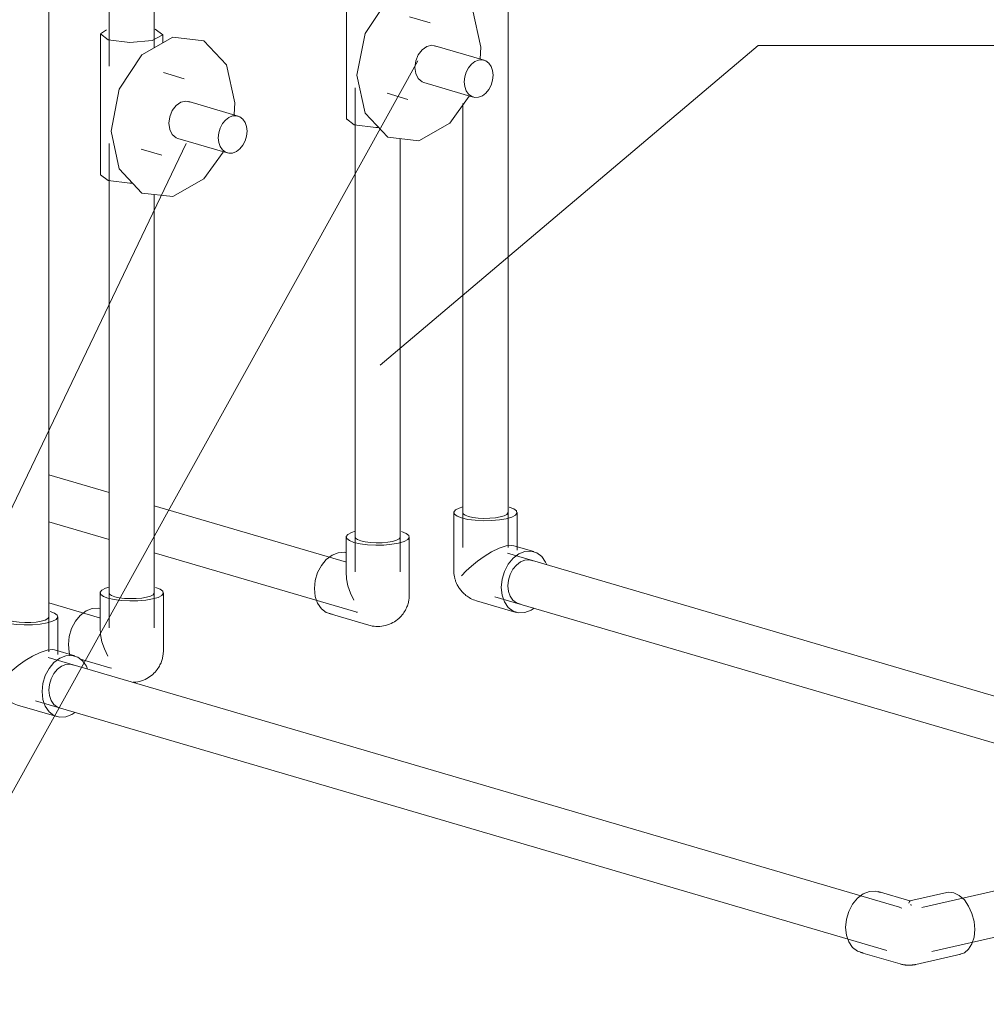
# Model space of a CAD drawing. Header units: millimetres. Extents: x 37081 to 77972, y -4495 to 22354.
# Tile 60 of 109: x 60228 to 60656, y 12778 to 13214. Entities that reach past the tile are written whole.
import ezdxf

# ---------------------------------------------------------------- set-up
doc = ezdxf.new("R2010")
doc.units = ezdxf.units.MM
doc.layers.add('P-PIPE-____-IDEN', color=2, linetype='Continuous', lineweight=20)
doc.layers.add('P-PIPE-____-OTLN', color=3, linetype='Continuous', lineweight=20)

# ---------------------------------------------------------------- blocks, each defined once
blk = doc.blocks.new('ADSK_Полипропилен_Отвод - Универсальный-V183-_3D_ копия 2 копия 1')
at = {"layer": 'P-PIPE-____-OTLN', "color": 150}
for p, q in [((1743.18, 12985.06), (1743.18, 12968.4)), ((1771.18, 12959.46), (1771.18, 12985.06)), ((1735.74, 12951.16), (1753.24, 12946.03)), ((1748.28, 12951.73), (1747.59, 12951.86))]:
    blk.add_line(p, q, dxfattribs=at)
for points in [[(1747.14, 12987.58, 0), (1745.53, 12987.07, 0), (1743.92, 12986.22, 0), (1743.21, 12985.3, 0), (1743.46, 12984.35, 0), (1744.64, 12983.46, 0), (1746.67, 12982.68, 0), (1749.42, 12982.06, 0), (1752.71, 12981.64, 0), (1756.29, 12981.46, 0), (1759.94, 12981.52, 0), (1763.4, 12981.83, 0), (1766.43, 12982.35, 0)], [(1749.68, 12983.36, 0), (1748.22, 12983.92, 0), (1747.38, 12984.56, 0), (1747.2, 12985.23, 0)], [(1767.16, 12984.9, 0), (1766.66, 12984.24, 0), (1765.51, 12983.63, 0), (1763.79, 12983.13, 0), (1761.62, 12982.75, 0), (1759.15, 12982.54, 0), (1756.55, 12982.49, 0), (1753.98, 12982.62, 0), (1751.64, 12982.92, 0), (1749.68, 12983.36, 0)], [(1766.43, 12982.35, 0), (1768.84, 12983.06, 0), (1770.45, 12983.91, 0), (1771.16, 12984.83, 0), (1770.91, 12985.78, 0), (1769.73, 12986.67, 0), (1767.7, 12987.45, 0)], [(1736.96, 12950.91, 0), (1734.42, 12951.69, 0), (1732.25, 12953.34, 0), (1730.58, 12955.77, 0), (1729.53, 12958.79, 0), (1729.17, 12962.21, 0), (1729.53, 12965.79, 0), (1730.58, 12969.29, 0), (1732.25, 12972.47, 0), (1734.42, 12975.12, 0), (1736.96, 12977.04, 0), (1739.68, 12978.12, 0)], [(1739.68, 12978.12, 0), (1742.4, 12978.28, 0), (1743.25, 12978.13, 0)], [(1743.24, 12969.6, 0), (1743.3, 12966.59, 0), (1743.95, 12963.43, 0), (1745.09, 12960.24, 0), (1746.67, 12957.08, 0)], [(1753.24, 12946.03, 0), (1753.98, 12945.83, 0), (1754.76, 12945.67, 0), (1755.56, 12945.56, 0), (1756.38, 12945.49, 0), (1757.23, 12945.46, 0), (1758.09, 12945.49, 0), (1758.95, 12945.57, 0), (1759.82, 12945.71, 0), (1760.67, 12945.9, 0), (1761.51, 12946.15, 0), (1762.33, 12946.44, 0), (1763.12, 12946.78, 0), (1763.88, 12947.17, 0), (1764.59, 12947.58, 0), (1765.27, 12948.03, 0), (1765.9, 12948.51, 0), (1766.49, 12949, 0), (1767.03, 12949.51, 0), (1767.53, 12950.03, 0), (1767.99, 12950.56, 0), (1768.4, 12951.08, 0), (1768.77, 12951.61, 0), (1769.11, 12952.13, 0), (1769.42, 12952.65, 0), (1769.69, 12953.16, 0), (1769.93, 12953.67, 0), (1770.14, 12954.16, 0), (1770.33, 12954.64, 0), (1770.49, 12955.12, 0), (1770.64, 12955.58, 0), (1770.76, 12956.04, 0), (1770.86, 12956.48, 0), (1770.95, 12956.92, 0), (1771.02, 12957.35, 0), (1771.08, 12957.76, 0), (1771.12, 12958.17, 0), (1771.16, 12958.58, 0), (1771.18, 12958.97, 0), (1771.18, 12959.36, 0), (1771.18, 12959.46, 0)]]:
    blk.add_polyline3d(points, dxfattribs=at)
blk = doc.blocks.new('ADSK_Полипропилен_Отвод - Универсальный-V185-_3D_ копия 2 копия 1')
at = {"layer": 'P-PIPE-____-OTLN', "color": 220}
for p, q in [((1634.32, 12960.35), (1634.32, 12943.69)), ((1662.32, 12934.75), (1662.32, 12960.35)), ((1639.41, 12927.01), (1638.73, 12927.14))]:
    blk.add_line(p, q, dxfattribs=at)
for points in [[(1638.27, 12962.87, 0), (1636.67, 12962.35, 0), (1635.06, 12961.51, 0), (1634.35, 12960.58, 0), (1634.59, 12959.64, 0), (1635.77, 12958.75, 0), (1637.81, 12957.96, 0), (1640.56, 12957.34, 0), (1643.84, 12956.93, 0), (1647.43, 12956.75, 0), (1651.07, 12956.81, 0), (1654.53, 12957.11, 0), (1657.57, 12957.64, 0)], [(1657.57, 12957.64, 0), (1659.97, 12958.35, 0), (1661.58, 12959.19, 0), (1662.29, 12960.12, 0), (1662.05, 12961.06, 0), (1660.87, 12961.95, 0), (1658.83, 12962.74, 0)], [(1640.81, 12958.65, 0), (1639.36, 12959.21, 0), (1638.52, 12959.84, 0), (1638.34, 12960.52, 0)], [(1658.3, 12960.19, 0), (1657.79, 12959.53, 0), (1656.64, 12958.92, 0), (1654.93, 12958.41, 0), (1652.76, 12958.04, 0), (1650.29, 12957.82, 0), (1647.68, 12957.78, 0), (1645.12, 12957.91, 0), (1642.78, 12958.2, 0), (1640.81, 12958.65, 0)], [(1621, 12932.81, 0), (1620.66, 12934.08, 0), (1620.3, 12937.5, 0), (1620.66, 12941.08, 0), (1621.71, 12944.58, 0), (1623.38, 12947.76, 0), (1625.56, 12950.4, 0), (1628.1, 12952.33, 0), (1630.82, 12953.41, 0)], [(1630.82, 12953.41, 0), (1633.54, 12953.56, 0), (1634.38, 12953.41, 0)], [(1634.38, 12944.89, 0), (1634.43, 12941.87, 0), (1635.08, 12938.72, 0), (1636.23, 12935.52, 0), (1637.81, 12932.36, 0)], [(1649.02, 12920.77, 0), (1649.22, 12920.78, 0), (1650.09, 12920.86, 0), (1650.95, 12921, 0), (1651.81, 12921.19, 0), (1652.65, 12921.43, 0), (1653.47, 12921.73, 0), (1654.26, 12922.07, 0), (1655.01, 12922.45, 0), (1655.73, 12922.87, 0), (1656.4, 12923.32, 0), (1657.04, 12923.79, 0), (1657.62, 12924.29, 0), (1658.17, 12924.8, 0), (1658.67, 12925.32, 0), (1659.12, 12925.84, 0), (1659.54, 12926.37, 0), (1659.91, 12926.9, 0), (1660.25, 12927.42, 0), (1660.55, 12927.94, 0), (1660.82, 12928.45, 0), (1661.06, 12928.95, 0), (1661.28, 12929.45, 0), (1661.47, 12929.93, 0), (1661.63, 12930.41, 0), (1661.77, 12930.87, 0), (1661.9, 12931.33, 0), (1662, 12931.77, 0), (1662.09, 12932.21, 0), (1662.16, 12932.63, 0), (1662.22, 12933.05, 0), (1662.26, 12933.46, 0), (1662.29, 12933.86, 0), (1662.31, 12934.26, 0), (1662.32, 12934.64, 0), (1662.32, 12934.75, 0)]]:
    blk.add_polyline3d(points, dxfattribs=at)
blk = doc.blocks.new('ADSK_Полипропилен_Отвод - Универсальный-V170-_3D_ копия 2 копия 1')
at = {"layer": 'P-PIPE-____-OTLN', "color": 220}
for p, q in [((5223.07, 16362.5), (5209.03, 16366.62)), ((5239.39, 16366.22), (5223.02, 16362.5)), ((5223.59, 16360.42), (5223.51, 16361.05)), ((5218.62, 16359.63), (5219.42, 16359.3)), ((5201.15, 16339.75), (5218.66, 16334.61)), ((5225.7, 16334.4), (5245.59, 16338.91))]:
    blk.add_line(p, q, dxfattribs=at)
for points in [[(5194.58, 16350.8, 0), (5194.94, 16354.38, 0), (5195.99, 16357.88, 0), (5197.66, 16361.06, 0), (5199.84, 16363.7, 0), (5202.37, 16365.63, 0), (5205.09, 16366.71, 0), (5207.81, 16366.86, 0), (5209.92, 16366.29, 0)], [(5239.4, 16366.22, 0), (5240.1, 16366.33, 0), (5242.49, 16366.09, 0), (5244.89, 16364.93, 0), (5247.12, 16362.92, 0), (5249.03, 16360.21, 0), (5250.5, 16356.98, 0), (5251.43, 16353.45, 0), (5251.74, 16349.85, 0)], [(5223.08, 16362.5, 0), (5222.84, 16362.3, 0), (5222.6, 16361.57, 0)], [(5202.37, 16339.5, 0), (5199.84, 16340.28, 0), (5197.66, 16341.93, 0), (5195.99, 16344.35, 0), (5194.94, 16347.38, 0), (5194.58, 16350.8, 0)], [(5251.74, 16349.85, 0), (5251.43, 16346.44, 0), (5250.5, 16343.45, 0), (5249.03, 16341.08, 0), (5247.12, 16339.5, 0), (5244.89, 16338.8, 0)], [(5218.66, 16334.61, 0), (5218.94, 16334.53, 0), (5219.2, 16334.47, 0), (5219.45, 16334.41, 0), (5219.69, 16334.35, 0), (5219.91, 16334.31, 0), (5220.12, 16334.27, 0), (5220.32, 16334.24, 0), (5220.51, 16334.21, 0), (5220.69, 16334.18, 0), (5220.87, 16334.16, 0), (5221.04, 16334.14, 0), (5221.21, 16334.12, 0), (5221.37, 16334.1, 0), (5221.53, 16334.09, 0), (5221.68, 16334.08, 0), (5221.83, 16334.07, 0), (5221.98, 16334.06, 0), (5222.13, 16334.06, 0), (5222.27, 16334.05, 0), (5222.42, 16334.05, 0), (5222.56, 16334.05, 0), (5222.71, 16334.05, 0), (5222.85, 16334.05, 0), (5223, 16334.05, 0), (5223.15, 16334.06, 0), (5223.29, 16334.07, 0), (5223.45, 16334.07, 0), (5223.6, 16334.08, 0), (5223.75, 16334.1, 0), (5223.91, 16334.11, 0), (5224.08, 16334.13, 0), (5224.25, 16334.15, 0), (5224.42, 16334.17, 0), (5224.6, 16334.19, 0), (5224.79, 16334.22, 0), (5224.99, 16334.25, 0), (5225.19, 16334.29, 0), (5225.41, 16334.33, 0), (5225.63, 16334.38, 0), (5225.7, 16334.4, 0)]]:
    blk.add_polyline3d(points, dxfattribs=at)
blk = doc.blocks.new('PP-R Вентиль с хромированной рукояткой Белый - PP-R Вентиль с хромированной рукояткой Белый-V187-_3D_ копия 2 копия 1')
at = {"layer": 'P-PIPE-____-OTLN', "color": 150}
for p, q in [((1743.38, 13232.15), (1743.38, 13169.84)), ((1770.98, 13228.38), (1770.98, 13232.15)), ((1780.38, 13212.59), (1771.27, 13215.26)), ((1804.23, 13196.06), (1782.43, 13202.45)), ((1802.82, 13201.87), (1802.52, 13196.65)), ((1777.65, 13186.14), (1799.44, 13179.74)), ((1761.33, 13181.39), (1770.45, 13178.71)), ((1746.82, 13167.49), (1743.41, 13170.07))]:
    blk.add_line(p, q, dxfattribs=at)
for points in [[(1745.99, 13234.24, 0), (1743.41, 13232.38, 0), (1746.82, 13229.8, 0)], [(1746.82, 13229.8, 0), (1756.3, 13228.6, 0), (1766.3, 13229.48, 0), (1770.96, 13231.93, 0), (1767.55, 13234.51, 0)], [(1748.01, 13189.43, 0), (1751.68, 13207.89, 0), (1761.71, 13223.08, 0), (1775.42, 13230.91, 0), (1789.12, 13229.3, 0), (1799.15, 13218.67, 0), (1802.82, 13201.87, 0)], [(1773.66, 13192.84, 0), (1774.04, 13195.74, 0), (1775.15, 13198.46, 0), (1776.85, 13200.68, 0), (1778.93, 13202.13, 0), (1781.15, 13202.63, 0), (1783.23, 13202.13, 0)], [(1777.65, 13186.14, 0), (1776.85, 13186.46, 0), (1775.15, 13187.91, 0), (1774.04, 13190.12, 0), (1773.66, 13192.84, 0)], [(1808.22, 13189.35, 0), (1808, 13191.43, 0), (1807.36, 13193.26, 0), (1806.35, 13194.73, 0), (1805.03, 13195.74, 0), (1803.49, 13196.21, 0), (1801.84, 13196.11, 0), (1800.19, 13195.46, 0), (1798.65, 13194.29, 0), (1797.32, 13192.68, 0), (1796.31, 13190.75, 0), (1795.67, 13188.63, 0), (1795.46, 13186.45, 0)], [(1797.65, 13180.08, 0), (1789.12, 13168.22, 0), (1775.42, 13160.39, 0), (1761.71, 13162, 0), (1751.68, 13172.63, 0), (1748.01, 13189.43, 0)], [(1795.46, 13186.45, 0), (1795.67, 13184.38, 0), (1796.31, 13182.54, 0), (1797.32, 13181.07, 0), (1798.65, 13180.06, 0), (1800.19, 13179.59, 0), (1801.84, 13179.69, 0), (1803.49, 13180.34, 0), (1805.03, 13181.51, 0), (1806.35, 13183.12, 0), (1807.36, 13185.05, 0), (1808, 13187.17, 0), (1808.22, 13189.35, 0)], [(1757.58, 13166.28, 0), (1756.3, 13166.28, 0), (1746.82, 13167.49, 0)]]:
    blk.add_polyline3d(points, dxfattribs=at)
blk = doc.blocks.new('PP-R Вентиль с хромированной рукояткой Белый - PP-R Вентиль с хромированной рукояткой Белый-V188-_3D_ копия 2 копия 1')
at = {"layer": 'P-PIPE-____-OTLN', "color": 220}
for p, q in [((1634.52, 13207.44), (1634.52, 13145.12)), ((1662.12, 13203.67), (1662.12, 13207.44)), ((1671.52, 13187.87), (1662.4, 13190.55)), ((1695.37, 13171.34), (1673.57, 13177.74)), ((1693.95, 13177.16), (1693.67, 13172.05)), ((1668.78, 13161.42), (1690.58, 13155.03)), ((1652.47, 13156.67), (1661.58, 13154)), ((1637.96, 13142.77), (1634.55, 13145.35))]:
    blk.add_line(p, q, dxfattribs=at)
for points in [[(1637.12, 13209.52, 0), (1634.55, 13207.67, 0), (1637.96, 13205.09, 0)], [(1637.96, 13205.09, 0), (1647.44, 13203.89, 0), (1657.44, 13204.77, 0), (1662.09, 13207.21, 0), (1658.68, 13209.79, 0)], [(1639.15, 13164.71, 0), (1642.82, 13183.18, 0), (1652.85, 13198.36, 0), (1666.55, 13206.2, 0), (1680.25, 13204.59, 0), (1690.28, 13193.95, 0), (1693.95, 13177.16, 0)], [(1664.79, 13168.13, 0), (1665.18, 13171.02, 0), (1666.29, 13173.75, 0), (1667.98, 13175.97, 0), (1670.07, 13177.41, 0), (1672.28, 13177.92, 0), (1674.37, 13177.42, 0)], [(1699.35, 13164.63, 0), (1699.14, 13166.71, 0), (1698.5, 13168.55, 0), (1697.49, 13170.02, 0), (1696.16, 13171.02, 0), (1694.62, 13171.49, 0), (1692.97, 13171.4, 0), (1691.32, 13170.74, 0), (1689.78, 13169.57, 0), (1688.46, 13167.97, 0), (1687.45, 13166.04, 0), (1686.81, 13163.91, 0), (1686.59, 13161.74, 0)], [(1668.78, 13161.42, 0), (1667.98, 13161.74, 0), (1666.29, 13163.19, 0), (1665.18, 13165.41, 0), (1664.79, 13168.13, 0)], [(1688.78, 13155.37, 0), (1680.25, 13143.51, 0), (1666.55, 13135.67, 0), (1652.85, 13137.28, 0), (1642.82, 13147.92, 0), (1639.15, 13164.71, 0)], [(1686.59, 13161.74, 0), (1686.81, 13159.66, 0), (1687.45, 13157.83, 0), (1688.46, 13156.35, 0), (1689.78, 13155.35, 0), (1691.32, 13154.88, 0), (1692.97, 13154.97, 0), (1694.62, 13155.63, 0), (1696.16, 13156.8, 0), (1697.49, 13158.4, 0), (1698.5, 13160.33, 0), (1699.14, 13162.46, 0), (1699.35, 13164.63, 0)], [(1648.71, 13141.57, 0), (1647.44, 13141.57, 0), (1637.96, 13142.77, 0)]]:
    blk.add_polyline3d(points, dxfattribs=at)
blk = doc.blocks.new('ADSK_Полипропилен_Отвод - Универсальный-V189-_3D_ копия 2 копия 1')
at = {"layer": 'P-PIPE-____-OTLN', "color": 150}
for p, q in [((1790.85, 12995.89), (1790.85, 12970.28)), ((1818.85, 12979.22), (1818.85, 12995.89)), ((1826.29, 12978.58), (1817.36, 12981.2)), ((1814.84, 12963.44), (1815.1, 12966)), ((1800.91, 12956.85), (1818.41, 12951.71))]:
    blk.add_line(p, q, dxfattribs=at)
for points in [[(1794.79, 12998.4, 0), (1793.19, 12997.89, 0), (1791.58, 12997.04, 0), (1790.87, 12996.12, 0), (1791.12, 12995.17, 0), (1792.3, 12994.28, 0), (1794.34, 12993.5, 0), (1797.09, 12992.88, 0), (1800.37, 12992.46, 0), (1803.95, 12992.28, 0), (1807.6, 12992.34, 0), (1811.06, 12992.65, 0), (1814.09, 12993.17, 0)], [(1814.09, 12993.17, 0), (1816.5, 12993.88, 0), (1818.11, 12994.73, 0), (1818.82, 12995.65, 0), (1818.57, 12996.6, 0), (1817.39, 12997.49, 0), (1815.36, 12998.27, 0)], [(1797.34, 12994.18, 0), (1795.88, 12994.74, 0), (1795.04, 12995.38, 0), (1794.87, 12996.05, 0)], [(1814.83, 12995.72, 0), (1814.32, 12995.06, 0), (1813.17, 12994.46, 0), (1811.45, 12993.95, 0), (1809.28, 12993.57, 0), (1806.81, 12993.36, 0), (1804.21, 12993.31, 0), (1801.65, 12993.44, 0), (1799.3, 12993.74, 0), (1797.34, 12994.18, 0)], [(1814.09, 12981.1, 0), (1810.96, 12980.07, 0), (1807.59, 12978.45, 0), (1804.33, 12976.49, 0), (1801.32, 12974.37, 0), (1798.64, 12972.19, 0), (1796.31, 12970.02, 0), (1794.34, 12967.9, 0)], [(1817.36, 12981.2, 0), (1816.56, 12981.34, 0), (1814.09, 12981.1, 0)], [(1822.35, 12978.67, 0), (1819.63, 12977.6, 0), (1817.1, 12975.67, 0), (1814.92, 12973.03, 0), (1813.25, 12969.85, 0), (1812.2, 12966.34, 0), (1811.84, 12962.76, 0), (1812.2, 12959.34, 0), (1813.25, 12956.32, 0), (1814.92, 12953.9, 0), (1817.1, 12952.24, 0), (1819.63, 12951.47, 0), (1822.35, 12951.62, 0)], [(1815.1, 12966, 0), (1815.85, 12968.5, 0), (1817.04, 12970.78, 0), (1818.6, 12972.66, 0), (1820.41, 12974.04, 0), (1822.35, 12974.81, 0), (1824.29, 12974.92, 0), (1825.9, 12974.47, 0)], [(1831.99, 12972.72, 0), (1831.45, 12973.98, 0), (1829.78, 12976.4, 0), (1827.61, 12978.06, 0), (1825.07, 12978.83, 0), (1822.35, 12978.67, 0)], [(1800.91, 12956.85, 0), (1800.2, 12957.08, 0), (1799.53, 12957.33, 0), (1798.89, 12957.61, 0), (1798.3, 12957.91, 0), (1797.73, 12958.22, 0), (1797.21, 12958.55, 0), (1796.71, 12958.89, 0), (1796.25, 12959.23, 0), (1795.82, 12959.58, 0), (1795.41, 12959.94, 0), (1795.04, 12960.29, 0), (1794.69, 12960.65, 0), (1794.36, 12961.01, 0), (1794.05, 12961.37, 0), (1793.77, 12961.72, 0), (1793.5, 12962.08, 0), (1793.26, 12962.43, 0), (1793.03, 12962.78, 0), (1792.81, 12963.13, 0), (1792.61, 12963.48, 0), (1792.42, 12963.83, 0), (1792.25, 12964.18, 0), (1792.09, 12964.52, 0), (1791.94, 12964.86, 0), (1791.8, 12965.21, 0), (1791.67, 12965.55, 0), (1791.55, 12965.9, 0), (1791.44, 12966.24, 0), (1791.34, 12966.58, 0), (1791.25, 12966.93, 0), (1791.17, 12967.28, 0), (1791.1, 12967.63, 0), (1791.04, 12967.98, 0), (1790.98, 12968.34, 0), (1790.94, 12968.7, 0), (1790.9, 12969.06, 0), (1790.87, 12969.43, 0), (1790.85, 12969.8, 0), (1790.85, 12970.18, 0), (1790.85, 12970.28, 0)], [(1820.41, 12955.38, 0), (1818.6, 12955.93, 0), (1817.04, 12957.11, 0), (1815.85, 12958.84, 0), (1815.1, 12961, 0), (1814.84, 12963.44, 0)], [(1822.35, 12951.62, 0), (1825.07, 12952.7, 0), (1826.37, 12953.56, 0)]]:
    blk.add_polyline3d(points, dxfattribs=at)
blk = doc.blocks.new('ADSK_Полипропилен_Отвод - Универсальный-V190-_3D_ копия 2 копия 1')
at = {"layer": 'P-PIPE-____-OTLN', "color": 220}
for p, q in [((1587.64, 12949.75), (1587.64, 12924.15)), ((1615.64, 12933.09), (1615.64, 12949.75)), ((1623.09, 12932.45), (1614.16, 12935.07)), ((1621.09, 12928.79), (1622.69, 12928.34)), ((1597.7, 12910.72), (1615.21, 12905.58))]:
    blk.add_line(p, q, dxfattribs=at)
for points in [[(1591.59, 12952.27, 0), (1589.99, 12951.76, 0), (1588.38, 12950.91, 0), (1587.67, 12949.98, 0), (1587.92, 12949.04, 0), (1589.1, 12948.15, 0), (1591.13, 12947.37, 0), (1593.89, 12946.75, 0), (1597.17, 12946.33, 0), (1600.75, 12946.15, 0), (1604.4, 12946.21, 0), (1607.86, 12946.52, 0), (1610.89, 12947.04, 0)], [(1594.14, 12948.05, 0), (1592.68, 12948.61, 0), (1591.84, 12949.25, 0), (1591.66, 12949.92, 0)], [(1611.62, 12949.59, 0), (1611.12, 12948.93, 0), (1609.97, 12948.32, 0), (1608.25, 12947.82, 0), (1606.08, 12947.44, 0), (1603.61, 12947.22, 0), (1601.01, 12947.18, 0), (1598.45, 12947.31, 0), (1596.1, 12947.61, 0), (1594.14, 12948.05, 0)], [(1610.89, 12947.04, 0), (1613.3, 12947.75, 0), (1614.91, 12948.6, 0), (1615.62, 12949.52, 0), (1615.37, 12950.46, 0), (1614.19, 12951.36, 0), (1612.16, 12952.14, 0)], [(1610.89, 12934.97, 0), (1607.76, 12933.94, 0), (1604.39, 12932.32, 0), (1601.12, 12930.36, 0), (1598.12, 12928.24, 0), (1595.44, 12926.06, 0), (1593.1, 12923.89, 0), (1591.13, 12921.77, 0)], [(1619.15, 12932.54, 0), (1616.43, 12931.47, 0), (1613.89, 12929.54, 0), (1611.72, 12926.89, 0), (1610.05, 12923.71, 0), (1609, 12920.21, 0), (1608.64, 12916.63, 0), (1609, 12913.21, 0), (1610.05, 12910.19, 0), (1611.72, 12907.77, 0), (1613.89, 12906.11, 0), (1616.43, 12905.34, 0), (1619.15, 12905.49, 0)], [(1614.16, 12935.07, 0), (1613.36, 12935.21, 0), (1610.89, 12934.97, 0)], [(1628.79, 12926.59, 0), (1628.25, 12927.85, 0), (1626.58, 12930.27, 0), (1624.4, 12931.92, 0), (1621.87, 12932.7, 0), (1619.15, 12932.54, 0)], [(1611.64, 12917.31, 0), (1611.9, 12919.87, 0), (1612.65, 12922.37, 0), (1613.84, 12924.64, 0), (1615.4, 12926.53, 0), (1617.21, 12927.91, 0), (1619.15, 12928.68, 0), (1621.09, 12928.79, 0)], [(1597.7, 12910.72, 0), (1597, 12910.95, 0), (1596.33, 12911.2, 0), (1595.69, 12911.48, 0), (1595.09, 12911.78, 0), (1594.53, 12912.09, 0), (1594, 12912.42, 0), (1593.51, 12912.76, 0), (1593.05, 12913.1, 0), (1592.62, 12913.45, 0), (1592.21, 12913.81, 0), (1591.84, 12914.16, 0), (1591.48, 12914.52, 0), (1591.16, 12914.88, 0), (1590.85, 12915.23, 0), (1590.57, 12915.59, 0), (1590.3, 12915.95, 0), (1590.05, 12916.3, 0), (1589.82, 12916.65, 0), (1589.61, 12917, 0), (1589.41, 12917.35, 0), (1589.22, 12917.7, 0), (1589.05, 12918.04, 0), (1588.89, 12918.39, 0), (1588.74, 12918.73, 0), (1588.6, 12919.08, 0), (1588.47, 12919.42, 0), (1588.35, 12919.76, 0), (1588.24, 12920.11, 0), (1588.14, 12920.45, 0), (1588.05, 12920.8, 0), (1587.97, 12921.15, 0), (1587.9, 12921.5, 0), (1587.83, 12921.85, 0), (1587.78, 12922.21, 0), (1587.73, 12922.57, 0), (1587.7, 12922.93, 0), (1587.67, 12923.3, 0), (1587.65, 12923.67, 0), (1587.64, 12924.05, 0), (1587.64, 12924.15, 0)], [(1617.21, 12909.24, 0), (1615.4, 12909.8, 0), (1613.84, 12910.98, 0), (1612.65, 12912.71, 0), (1611.9, 12914.87, 0), (1611.64, 12917.31, 0)], [(1619.15, 12905.49, 0), (1621.87, 12906.57, 0), (1623.17, 12907.43, 0)]]:
    blk.add_polyline3d(points, dxfattribs=at)
blk = doc.blocks.new('ADSK_M_Трубы - Диаметр_8-160846-_3D_ копия 2 копия 1')
at = {"layer": 'P-PIPE-____-IDEN'}
blk.add_line((6236.97, 15026.55), (6636.97, 15026.55), dxfattribs=at)

msp = doc.modelspace()

# ---------------------------------------------------------------- linework, layer by layer
at = {"layer": 'P-PIPE-____-IDEN'}
for p, q in [((60387.33, 13061.15), (60554.66, 13202.51)), ((60554.66, 13202.51), (60655.63, 13202.51)), ((60404.05, 13195.78), (59782.62, 12075.62)), ((60301.52, 13159.2), (59782.62, 12075.62))]:
    msp.add_line(p, q, dxfattribs=at)
at = {"layer": 'P-PIPE-____-OTLN', "color": 150}
for p, q in [((60443.95, 12980.43), (60443.95, 13346.59)), ((60376.29, 13183.85), (60376.29, 12969.61)), ((60423.95, 13176.89), (60423.95, 12980.43)), ((60396.29, 12969.61), (60396.29, 13161.35)), ((60267.49, 13004.72), (60240.73, 13012.57)), ((60372.46, 12973.94), (60287.4, 12998.89)), ((60240.73, 12991.73), (60267.47, 12983.89)), ((60287.4, 12978.04), (60376.54, 12951.9)), ((60916.25, 12839.25), (60443.7, 12977.84)), ((60438.07, 12958.65), (60784.6, 12857.02)), ((60376.69, 12951.86), (60377.38, 12951.73))]:
    msp.add_line(p, q, dxfattribs=at)
at = {"layer": 'P-PIPE-____-OTLN', "color": 220}
for p, q in [((60287.42, 13201.49), (60287.42, 13309.13)), ((60267.42, 13304.56), (60267.42, 13193.43)), ((60240.75, 12934.3), (60240.75, 13300.46)), ((60267.42, 13159.13), (60267.42, 12944.89)), ((60287.42, 12944.89), (60287.42, 13136.64)), ((61579.01, 13037.23), (60627.06, 12821.12)), ((60263.23, 12949.33), (60240.73, 12955.93)), ((60617.27, 12821.21), (60240.5, 12931.71)), ((60254.76, 12930.97), (60267.67, 12927.19)), ((60267.83, 12927.14), (60268.51, 12927.01)), ((60234.87, 12912.52), (60611.64, 12802.02)), ((60631.49, 12801.62), (60829.62, 12846.6)), ((60618.21, 12820.83), (60617.41, 12821.17))]:
    msp.add_line(p, q, dxfattribs=at)

# ---------------------------------------------------------------- block references
at = {"layer": 'P-PIPE-____-IDEN'}
msp.add_blockref('ADSK_M_Трубы - Диаметр_8-160846-_3D_ копия 2 копия 1', (54418.66, -1824.04), dxfattribs=at)
at = {"layer": 'P-PIPE-____-OTLN', "color": 150}
for name in ['PP-R Вентиль с хромированной рукояткой Белый - PP-R Вентиль с хромированной рукояткой Белый-V187-_3D_ копия 2 копия 1', 'ADSK_Полипропилен_Отвод - Универсальный-V189-_3D_ копия 2 копия 1', 'ADSK_Полипропилен_Отвод - Универсальный-V183-_3D_ копия 2 копия 1']:
    msp.add_blockref(name, (58629.1, 0), dxfattribs=at)
at = {"layer": 'P-PIPE-____-OTLN', "color": 220}
for name, p in [('PP-R Вентиль с хромированной рукояткой Белый - PP-R Вентиль с хромированной рукояткой Белый-V188-_3D_ копия 2 копия 1', (58629.1, 0)), ('ADSK_Полипропилен_Отвод - Универсальный-V185-_3D_ копия 2 копия 1', (58629.1, 0)), ('ADSK_Полипропилен_Отвод - Универсальный-V190-_3D_ копия 2 копия 1', (58629.1, 0)), ('ADSK_Полипропилен_Отвод - Универсальный-V170-_3D_ копия 2 копия 1', (55398.79, -3538.47))]:
    msp.add_blockref(name, p, dxfattribs=at)

doc.saveas('drawing.dxf')
